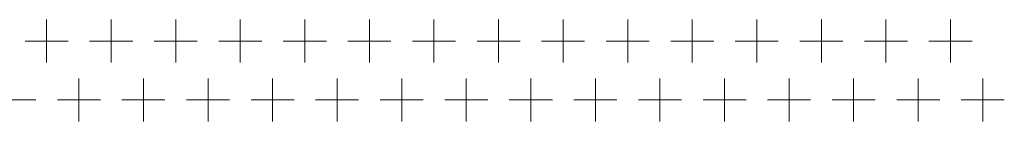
# Model space of a CAD drawing. Extents: x 4773 to 8448, y 27273 to 31291.
# Tile 37 of 99: x 6248 to 6431, y 28470 to 28489. Entities that reach past the tile are written whole.
import ezdxf

# ---------------------------------------------------------------- set-up
doc = ezdxf.new("R2010")
doc.units = 0
doc.header["$LTSCALE"] = 7.5
doc.header["$MEASUREMENT"] = 0
doc.layers.get('0').update_dxf_attribs({"linetype": 'CONTINUOUS', "lineweight": 18})

msp = doc.modelspace()

# ---------------------------------------------------------------- linework, layer by layer
at = {"linetype": 'Continuous'}
for p, q in [((6252.676, 28488.952), (6252.676, 28480.952)), ((6264.676, 28488.952), (6264.676, 28480.952)), ((6276.676, 28488.952), (6276.676, 28480.952)), ((6288.676, 28488.952), (6288.676, 28480.952)), ((6300.676, 28488.952), (6300.676, 28480.952)), ((6312.676, 28488.952), (6312.676, 28480.952)), ((6324.676, 28488.952), (6324.676, 28480.952)), ((6336.676, 28488.952), (6336.676, 28480.952)), ((6348.676, 28488.952), (6348.676, 28480.952)), ((6360.676, 28488.952), (6360.676, 28480.952)), ((6372.676, 28488.952), (6372.676, 28480.952)), ((6384.676, 28488.952), (6384.676, 28480.952)), ((6396.676, 28488.952), (6396.676, 28480.952)), ((6408.676, 28488.952), (6408.676, 28480.952)), ((6420.676, 28488.952), (6420.676, 28480.952)), ((6248.676, 28484.952), (6256.676, 28484.952)), ((6260.676, 28484.952), (6268.676, 28484.952)), ((6272.676, 28484.952), (6280.676, 28484.952)), ((6284.676, 28484.952), (6292.676, 28484.952)), ((6296.676, 28484.952), (6304.676, 28484.952)), ((6308.676, 28484.952), (6316.676, 28484.952)), ((6320.676, 28484.952), (6328.676, 28484.952)), ((6332.676, 28484.952), (6340.676, 28484.952)), ((6344.676, 28484.952), (6352.676, 28484.952)), ((6356.676, 28484.952), (6364.676, 28484.952)), ((6368.676, 28484.952), (6376.676, 28484.952)), ((6380.676, 28484.952), (6388.676, 28484.952)), ((6392.676, 28484.952), (6400.676, 28484.952)), ((6404.676, 28484.952), (6412.676, 28484.952)), ((6416.676, 28484.952), (6424.676, 28484.952)), ((6258.676, 28477.952), (6258.676, 28469.952)), ((6270.676, 28477.952), (6270.676, 28469.952)), ((6282.676, 28477.952), (6282.676, 28469.952)), ((6294.676, 28477.952), (6294.676, 28469.952)), ((6306.676, 28477.952), (6306.676, 28469.952)), ((6318.676, 28477.952), (6318.676, 28469.952)), ((6330.676, 28477.952), (6330.676, 28469.952)), ((6342.676, 28477.952), (6342.676, 28469.952)), ((6354.676, 28477.952), (6354.676, 28469.952)), ((6366.676, 28477.952), (6366.676, 28469.952)), ((6378.676, 28477.952), (6378.676, 28469.952)), ((6390.676, 28477.952), (6390.676, 28469.952)), ((6402.676, 28477.952), (6402.676, 28469.952)), ((6414.676, 28477.952), (6414.676, 28469.952)), ((6426.676, 28477.952), (6426.676, 28469.952)), ((6242.676, 28473.952), (6250.676, 28473.952)), ((6254.676, 28473.952), (6262.676, 28473.952)), ((6266.676, 28473.952), (6274.676, 28473.952)), ((6278.676, 28473.952), (6286.676, 28473.952)), ((6290.676, 28473.952), (6298.676, 28473.952)), ((6302.676, 28473.952), (6310.676, 28473.952)), ((6314.676, 28473.952), (6322.676, 28473.952)), ((6326.676, 28473.952), (6334.676, 28473.952)), ((6338.676, 28473.952), (6346.676, 28473.952)), ((6350.676, 28473.952), (6358.676, 28473.952)), ((6362.676, 28473.952), (6370.676, 28473.952)), ((6374.676, 28473.952), (6382.676, 28473.952)), ((6386.676, 28473.952), (6394.676, 28473.952)), ((6398.676, 28473.952), (6406.676, 28473.952)), ((6410.676, 28473.952), (6418.676, 28473.952)), ((6422.676, 28473.952), (6430.676, 28473.952))]:
    msp.add_line(p, q, dxfattribs=at)

doc.saveas('drawing.dxf')
